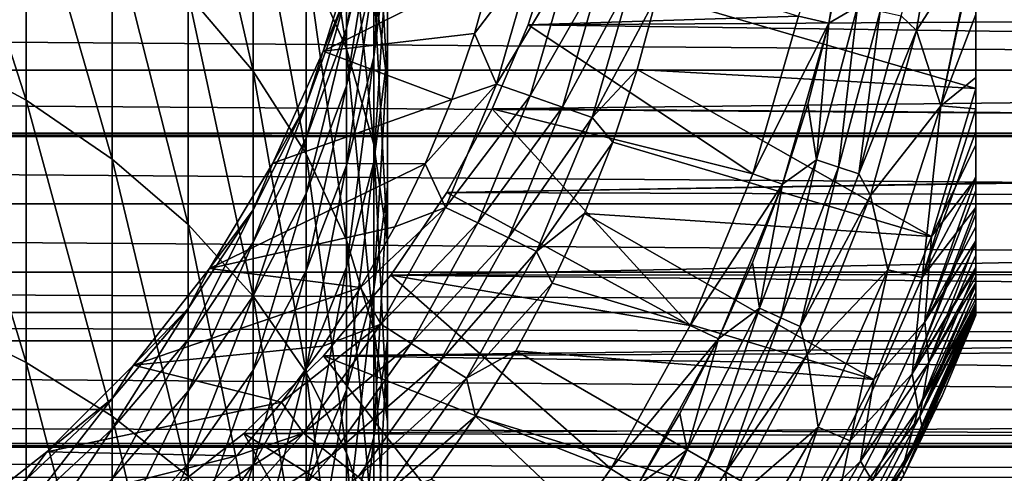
# Model space of a CAD drawing. Header units: metres. Extents: x -99 to 99, y -314 to 25.
# Tile 167 of 256: x 8 to 21, y -10 to -4. Entities that reach past the tile are written whole.
import ezdxf

# ---------------------------------------------------------------- set-up
doc = ezdxf.new("R2010")
doc.units = ezdxf.units.M
doc.layers.add('solid_K2442E1000C35', color=7, linetype='CONTINUOUS')

msp = doc.modelspace()

# ---------------------------------------------------------------- linework, layer by layer
at = {"layer": 'solid_K2442E1000C35'}
for points in [[(20.5, -7.98436, 93.669998), (20.5, 7.98436, 93.669998), (20.5, 7.98436, 109.257362)], [(20.5, -7.961803, 93.331749), (20.5, 7.961801, 93.331734), (20.5, 7.98436, 93.669998)], [(20.5, -7.98436, 93.669998), (20.5, -7.961803, 93.331749), (20.5, 7.98436, 93.669998)], [(20.5, -7.98436, 109.257362), (20.5, 7.98436, 109.257362), (20.5, 7.967879, 109.446709)], [(20.5, -7.98436, 109.257362), (20.5, -7.98436, 93.669998), (20.5, 7.98436, 109.257362)], [(20.5, -7.967875, 109.446724), (20.5, 7.967879, 109.446709), (20.5, 7.917037, 109.638763)], [(20.5, -7.967875, 109.446724), (20.5, -7.98436, 109.257362), (20.5, 7.967879, 109.446709)], [(20.5, -7.893361, 92.992393), (20.5, 7.893352, 92.992363), (20.5, 7.961801, 93.331734)], [(20.5, -7.961803, 93.331749), (20.5, -7.893361, 92.992393), (20.5, 7.961801, 93.331734)], [(20.5, -7.917034, 109.638771), (20.5, 7.917037, 109.638763), (20.5, 7.882589, 109.725441)], [(20.5, -7.917034, 109.638771), (20.5, -7.967875, 109.446724), (20.5, 7.917037, 109.638763)], [(20.5, -7.841866, 92.823959), (20.5, 7.841866, 92.823959), (20.5, 7.893352, 92.992363)], [(20.5, -7.893361, 92.992393), (20.5, -7.841866, 92.823959), (20.5, 7.893352, 92.992363)], [(20.5, -7.882591, 109.725441), (20.5, 7.882589, 109.725441), (20.5, 7.826768, 109.837929)], [(20.5, -7.882591, 109.725441), (20.5, -7.917034, 109.638771), (20.5, 7.882589, 109.725441)], [(20.5, -7.775933, 92.649582), (20.5, 7.775911, 92.649529), (20.5, 7.841866, 92.823959)], [(20.5, -7.841866, 92.823959), (20.5, -7.775933, 92.649582), (20.5, 7.841866, 92.823959)], [(20.5, -7.82676, 109.837944), (20.5, 7.826768, 109.837929), (20.5, 7.688503, 110.046455)], [(20.5, -7.82676, 109.837944), (20.5, -7.882591, 109.725441), (20.5, 7.826768, 109.837929)], [(20.5, -7.605087, 92.302841), (20.5, 7.605048, 92.302773), (20.5, 7.775911, 92.649529)], [(20.5, -7.775933, 92.649582), (20.5, -7.605087, 92.302841), (20.5, 7.775911, 92.649529)], [(20.5, -7.688507, 110.046448), (20.5, 7.688503, 110.046455), (20.5, 7.571851, 110.182915)], [(20.5, -7.688507, 110.046448), (20.5, -7.82676, 109.837944), (20.5, 7.688503, 110.046455)], [(20.5, -7.398458, 91.985031), (20.5, 7.398459, 91.985039), (20.5, 7.605048, 92.302773)], [(20.5, -7.605087, 92.302841), (20.5, -7.398458, 91.985031), (20.5, 7.605048, 92.302773)], [(20.5, -7.571848, 110.182915), (20.5, 7.571851, 110.182915), (20.5, 7.489628, 110.266121)], [(20.5, -7.571848, 110.182915), (20.5, -7.688507, 110.046448), (20.5, 7.571851, 110.182915)], [(20.5, -7.489651, 110.266098), (20.5, 7.489628, 110.266121), (20.5, 7.215657, 110.494965)], [(20.5, -7.489651, 110.266098), (20.5, -7.571848, 110.182915), (20.5, 7.489628, 110.266121)], [(20.5, -7.373537, 91.951408), (20.5, 7.373473, 91.951317), (20.5, 7.398459, 91.985039)], [(20.5, -7.398458, 91.985031), (20.5, -7.373537, 91.951408), (20.5, 7.398459, 91.985039)], [(20.5, -7.072638, 91.596237), (20.5, 7.072547, 91.596138), (20.5, 7.373473, 91.951317)], [(20.5, -7.373537, 91.951408), (20.5, -7.072638, 91.596237), (20.5, 7.373473, 91.951317)], [(20.5, -7.215737, 110.494904), (20.5, 7.215657, 110.494965), (20.5, 7.034261, 110.618904)], [(20.5, -7.215737, 110.494904), (20.5, -7.489651, 110.266098), (20.5, 7.215657, 110.494965)], [(20.5, -6.690527, 91.23848), (20.5, 6.690417, 91.238388), (20.5, 7.072547, 91.596138)], [(20.5, -7.072638, 91.596237), (20.5, -6.690527, 91.23848), (20.5, 7.072547, 91.596138)], [(20.5, -7.034262, 110.618904), (20.5, 7.034261, 110.618904), (20.5, 6.852828, 110.727539)], [(20.5, -7.034262, 110.618904), (20.5, -7.215737, 110.494904), (20.5, 7.034261, 110.618904)], [(20.5, -6.387717, 110.956917), (20.5, 6.852828, 110.727539), (20.5, 6.387523, 110.957008)], [(20.5, -6.852976, 110.727455), (20.5, -7.034262, 110.618904), (20.5, 6.852828, 110.727539)], [(20.5, -6.387717, 110.956917), (20.5, -6.852976, 110.727455), (20.5, 6.852828, 110.727539)], [(20.5, -6.608633, 91.171478), (20.5, 6.608631, 91.171478), (20.5, 6.690417, 91.238388)], [(20.5, -6.690527, 91.23848), (20.5, -6.608633, 91.171478), (20.5, 6.690417, 91.238388)], [(20.5, -6.214088, 90.882782), (20.5, 6.213984, 90.882713), (20.5, 6.608631, 91.171478)], [(20.5, -6.608633, 91.171478), (20.5, -6.214088, 90.882782), (20.5, 6.608631, 91.171478)], [(20.5, -6.387717, 110.956917), (20.5, 6.387523, 110.957008), (20.5, 6.232122, 111.021637)], [(20.5, -6.23213, 111.021629), (20.5, 6.232122, 111.021637), (20.5, 5.804331, 111.176468)], [(20.5, -6.23213, 111.021629), (20.5, -6.387717, 110.956917), (20.5, 6.232122, 111.021637)], [(20.5, -5.633395, 90.537376), (20.5, 5.633318, 90.537338), (20.5, 6.213984, 90.882713)], [(20.5, -6.214088, 90.882782), (20.5, -5.633395, 90.537376), (20.5, 6.213984, 90.882713)], [(20.5, -5.804499, 111.176414), (20.5, 5.804331, 111.176468), (20.5, 5.08529, 111.378677)], [(20.5, -5.804499, 111.176414), (20.5, -6.23213, 111.021629), (20.5, 5.804331, 111.176468)], [(20.5, -5.344607, 90.392471), (20.5, 5.344612, 90.392471), (20.5, 5.633318, 90.537338)], [(20.5, -5.633395, 90.537376), (20.5, -5.344607, 90.392471), (20.5, 5.633318, 90.537338)], [(20.5, -4.942788, 90.214165), (20.5, 4.942711, 90.214134), (20.5, 5.344612, 90.392471)], [(20.5, -5.344607, 90.392471), (20.5, -4.942788, 90.214165), (20.5, 5.344612, 90.392471)], [(20.5, 3.374753, 111.724075), (20.5, -5.08529, 111.378677), (20.5, 5.08529, 111.378677)], [(20.5, -5.804499, 111.176414), (20.5, 5.08529, 111.378677), (20.5, -5.08529, 111.378677)], [(20.5, -4.942788, 90.214165), (20.5, -4.139668, 89.924774), (20.5, 4.942711, 90.214134)], [(20.5, 3.374753, 111.724075), (20.5, -3.373859, 111.72422), (20.5, -5.08529, 111.378677)], [(11.25833, -4.865871, 172.772308), (11.25833, -2.280531, 169.262772), (10.427602, -1.232816, 169.968185)], [(10.427602, -3.881563, 173.563797), (11.25833, -4.865871, 172.772308), (10.427602, -1.232816, 169.968185)], [(12.453864, -4.57955, 167.714859), (12.453864, -2.422918, 164.199219), (11.93681, -1.181656, 164.890137)], [(11.93681, -3.401161, 168.508255), (12.453864, -4.57955, 167.714859), (11.93681, -1.181656, 164.890137)], [(8.356239, -5.236384, 178.43811), (8.356239, -2.170589, 174.939606), (7.143617, -1.467063, 175.505325)], [(7.143617, -4.583217, 179.061295), (8.356239, -5.236384, 178.43811), (7.143617, -1.467063, 175.505325)], [(12.978006, -4.659942, 158.671997), (12.978006, -3.267729, 155.195557), (12.978006, -1.84179, 155.697693)], [(12.978006, -3.281573, 159.292923), (12.978006, -4.659942, 158.671997), (12.978006, -1.84179, 155.697693)], [(12.978006, -5.020229, 162.75351), (12.978006, -3.281573, 159.292923), (12.802501, -1.912525, 159.909637)], [(12.802501, -3.708236, 163.483795), (12.978006, -5.020229, 162.75351), (12.802501, -1.912525, 159.909637)], [(18.621099, -4.250236, 88.699997), (18.231136, -4.161202, 88.699997), (18.979868, -2.138809, 88.699997)], [(18.621099, -4.250236, 88.699997), (18.979868, -2.138809, 88.699997), (18.830151, -3.19929, 88.5)], [(9.455857, -5.98699, 177.72197), (9.455857, -2.979067, 174.289505), (8.356239, -2.170589, 174.939606)], [(8.356239, -5.236384, 178.43811), (9.455857, -5.98699, 177.72197), (8.356239, -2.170589, 174.939606)], [(12.802501, -4.684026, 154.696823), (12.802501, -3.627887, 151.236664), (12.978006, -2.174488, 151.613846)], [(12.978006, -3.267729, 155.195557), (12.802501, -4.684026, 154.696823), (12.978006, -2.174488, 151.613846)], [(19.544996, -4.154417, 88.789017), (20.095201, -2.185485, 88.999084), (19.74111, -4.345347, 88.999084)], [(19.74111, -4.345347, 88.999084), (20.095201, -2.185485, 88.999084), (20.5, -3.15284, 89.664902)], [(11.93681, -5.918681, 171.925735), (11.93681, -3.401161, 168.508255), (11.25833, -2.280531, 169.262772)], [(11.25833, -4.865871, 172.772308), (11.93681, -5.918681, 171.925735), (11.25833, -2.280531, 169.262772)], [(12.453864, -4.318137, 147.451797), (12.453864, -3.875983, 143.986649), (12.802501, -2.410225, 144.110916)], [(12.802501, -2.868139, 147.69957), (12.453864, -4.318137, 147.451797), (12.802501, -2.410225, 144.110916)], [(12.802501, -5.799764, 166.893295), (12.802501, -3.708236, 163.483795), (12.453864, -2.422918, 164.199219)], [(12.453864, -4.57955, 167.714859), (12.802501, -5.799764, 166.893295), (12.453864, -2.422918, 164.199219)], [(12.453864, -5.051737, 150.867157), (12.453864, -4.318137, 147.451797), (12.802501, -2.868139, 147.69957)], [(12.802501, -3.627887, 151.236664), (12.453864, -5.051737, 150.867157), (12.802501, -2.868139, 147.69957)], [(10.427602, -6.824883, 176.922531), (10.427602, -3.881563, 173.563797), (9.455857, -2.979067, 174.289505)], [(9.455857, -5.98699, 177.72197), (10.427602, -6.824883, 176.922531), (9.455857, -2.979067, 174.289505)], [(12.622243, -3.111097, 116.5), (12.155199, -4.609889, 116.5), (14.330436, -3.523944, 116.5)], [(12.155211, -4.609864, 140.5), (12.155199, -4.609889, 116.5), (12.622243, -3.111097, 116.5)], [(12.155211, -4.609864, 140.5), (12.622243, -3.111097, 116.5), (12.622244, -3.111104, 140.5)], [(12.155211, -4.609864, 140.5), (12.622244, -3.111104, 140.5), (12.453864, -3.875983, 143.986649)], [(12.802501, -6.028991, 158.055283), (12.802501, -4.684026, 154.696823), (12.978006, -3.267729, 155.195557)], [(12.978006, -4.659942, 158.671997), (12.802501, -6.028991, 158.055283), (12.978006, -3.267729, 155.195557)], [(15.11804, -3.200066, 55.654678), (14.774427, -4.27033, 55.379299), (56.652927, -4.018207, 55.451782)], [(18.231129, -4.161244, 67.77269), (14.774427, -4.27033, 55.379299), (15.11804, -3.200066, 55.654678)], [(18.621094, -4.250277, 88.5), (18.830151, -3.19929, 88.5), (18.987648, -4.035949, 88.533524)], [(18.621099, -4.250236, 88.699997), (18.830151, -3.19929, 88.5), (18.621094, -4.250277, 88.5)], [(19.74111, -4.345347, 88.999084), (20.5, -3.15284, 89.664902), (20.052389, -5.305579, 89.666901)], [(20.052389, -5.305579, 89.666901), (20.5, -3.15284, 89.664902), (20.5, -3.225944, 89.681053)], [(20.052389, -5.305579, 89.666901), (20.5, -3.225944, 89.681053), (20.5, -4.139668, 89.924774)], [(12.978006, -6.341153, 162.018265), (12.978006, -4.659942, 158.671997), (12.978006, -3.281573, 159.292923)], [(12.978006, -5.020229, 162.75351), (12.978006, -6.341153, 162.018265), (12.978006, -3.281573, 159.292923)], [(14.843537, -3.38794, 116.463287), (14.330436, -3.523944, 116.5), (14.091261, -4.38359, 116.5)], [(14.843537, -3.38794, 116.463287), (14.091261, -4.38359, 116.5), (14.370875, -5.028587, 116.463287)], [(14.843537, -3.38794, 116.463287), (14.370875, -5.028587, 116.463287), (15.290296, -3.48991, 116.353462)], [(20.5, -5.08529, 111.378677), (20.5, -3.373859, 111.72422), (16.423719, -3.892461, 115.621323)], [(12.453864, -7.025756, 171.035522), (12.453864, -4.57955, 167.714859), (11.93681, -3.401161, 168.508255)], [(11.93681, -5.918681, 171.925735), (12.453864, -7.025756, 171.035522), (11.93681, -3.401161, 168.508255)], [(12.155199, -4.609889, 116.5), (14.091261, -4.38359, 116.5), (14.330436, -3.523944, 116.5)], [(14.370875, -5.028587, 116.463287), (14.803408, -5.179936, 116.353462), (15.290296, -3.48991, 116.353462)], [(15.290296, -3.48991, 116.353462), (14.803408, -5.179936, 116.353462), (15.714776, -3.586795, 116.173233)], [(12.453864, -6.071529, 154.208237), (12.453864, -5.051737, 150.867157), (12.802501, -3.627887, 151.236664)], [(12.802501, -4.684026, 154.696823), (12.453864, -6.071529, 154.208237), (12.802501, -3.627887, 151.236664)], [(14.803408, -5.179936, 116.353462), (15.214372, -5.323739, 116.173233), (15.714776, -3.586795, 116.173233)], [(15.714776, -3.586795, 116.173233), (15.214372, -5.323739, 116.173233), (16.106506, -3.676205, 115.927048)], [(12.978006, -7.045301, 166.054672), (12.978006, -5.020229, 162.75351), (12.802501, -3.708236, 163.483795)], [(12.802501, -5.799764, 166.893295), (12.978006, -7.045301, 166.054672), (12.802501, -3.708236, 163.483795)], [(15.214372, -5.323739, 116.173233), (15.593628, -5.456446, 115.927048), (16.106506, -3.676205, 115.927048)], [(16.106506, -3.676205, 115.927048), (15.593628, -5.456446, 115.927048), (16.423719, -3.892461, 115.621323)], [(11.25833, -7.738734, 176.050644), (11.25833, -4.865871, 172.772308), (10.427602, -3.881563, 173.563797)], [(10.427602, -6.824883, 176.922531), (11.25833, -7.738734, 176.050644), (10.427602, -3.881563, 173.563797)], [(12.155211, -4.609864, 140.5), (12.453864, -3.875983, 143.986649), (11.93681, -5.291499, 143.866623)], [(11.93681, -5.718434, 147.212509), (11.93681, -5.291499, 143.866623), (12.453864, -3.875983, 143.986649)], [(12.453864, -4.318137, 147.451797), (11.93681, -5.718434, 147.212509), (12.453864, -3.875983, 143.986649)], [(15.593628, -5.456446, 115.927048), (16.169605, -4.840835, 115.621323), (16.423719, -3.892461, 115.621323)], [(20.5, -5.08529, 111.378677), (16.423719, -3.892461, 115.621323), (16.169605, -4.840835, 115.621323)], [(-57.007587, -4.85207, 26.806431), (-56.652912, -4.01817, 26.548208), (57.007587, -4.852072, 26.806431)], [(-56.652912, -4.01817, 26.548208), (56.652912, -4.018174, 26.548208), (57.007587, -4.852072, 26.806431)], [(14.774427, -4.27033, 55.379299), (57.007607, -4.85211, 55.193554), (56.652927, -4.018207, 55.451782)], [(18.46176, -5.99859, 88.533524), (18.987648, -4.035949, 88.533524), (18.745501, -6.090782, 88.631287)], [(18.621094, -4.250277, 88.5), (18.987648, -4.035949, 88.533524), (18.46176, -5.99859, 88.533524)], [(18.987648, -4.035949, 88.533524), (19.27947, -4.097978, 88.631287), (18.745501, -6.090782, 88.631287)], [(18.745501, -6.090782, 88.631287), (19.27947, -4.097978, 88.631287), (19.003672, -6.174667, 88.789017)], [(19.27947, -4.097978, 88.631287), (19.544996, -4.154417, 88.789017), (19.003672, -6.174667, 88.789017)], [(19.003672, -6.174667, 88.789017), (19.544996, -4.154417, 88.789017), (19.74111, -4.345347, 88.999084)], [(20.052389, -5.305579, 89.666901), (20.5, -4.139668, 89.924774), (20.5, -4.942788, 90.214165)], [(14.774427, -4.27033, 55.379299), (14.317225, -5.343472, 55.015965), (57.007607, -4.85211, 55.193554)], [(17.65064, -6.176153, 67.77269), (14.317225, -5.343472, 55.015965), (14.774427, -4.27033, 55.379299)], [(17.65064, -6.176153, 67.77269), (14.774427, -4.27033, 55.379299), (18.231129, -4.161244, 67.77269)], [(18.231129, -4.161244, 67.77269), (18.231136, -4.161202, 88.699997), (17.650599, -6.176265, 88.699997)], [(18.621099, -4.250236, 88.699997), (17.650599, -6.176265, 88.699997), (18.231136, -4.161202, 88.699997)], [(17.65064, -6.176153, 67.77269), (18.231129, -4.161244, 67.77269), (17.650599, -6.176265, 88.699997)], [(18.02821, -6.308225, 88.699997), (17.650599, -6.176265, 88.699997), (18.621099, -4.250236, 88.699997)], [(18.02821, -6.308225, 88.699997), (18.621099, -4.250236, 88.699997), (18.35355, -5.287457, 88.5)], [(18.621099, -4.250236, 88.699997), (18.621094, -4.250277, 88.5), (18.35355, -5.287457, 88.5)], [(18.35355, -5.287457, 88.5), (18.621094, -4.250277, 88.5), (18.46176, -5.99859, 88.533524)], [(11.93681, -6.426784, 150.5103), (11.93681, -5.718434, 147.212509), (12.453864, -4.318137, 147.451797)], [(12.453864, -5.051737, 150.867157), (11.93681, -6.426784, 150.5103), (12.453864, -4.318137, 147.451797)], [(12.155199, -4.609889, 116.5), (13.800781, -5.226664, 116.5), (14.091261, -4.38359, 116.5)], [(14.370875, -5.028587, 116.463287), (14.091261, -4.38359, 116.5), (13.800781, -5.226664, 116.5)], [(19.003672, -6.174667, 88.789017), (19.74111, -4.345347, 88.999084), (19.155571, -6.454264, 88.999084)], [(19.155571, -6.454264, 88.999084), (19.74111, -4.345347, 88.999084), (20.052389, -5.305579, 89.666901)], [(8.356239, -8.587048, 181.66481), (8.356239, -5.236384, 178.43811), (7.143617, -4.583217, 179.061295)], [(7.143617, -7.988919, 182.341003), (8.356239, -8.587048, 181.66481), (7.143617, -4.583217, 179.061295)], [(12.155199, -4.609889, 116.5), (11.510919, -6.04142, 116.5), (13.800781, -5.226664, 116.5)], [(11.510928, -6.041401, 140.5), (11.510919, -6.04142, 116.5), (12.155199, -4.609889, 116.5)], [(11.510928, -6.041401, 140.5), (12.155199, -4.609889, 116.5), (12.155211, -4.609864, 140.5)], [(11.510928, -6.041401, 140.5), (12.155211, -4.609864, 140.5), (11.93681, -5.291499, 143.866623)], [(12.802501, -8.172124, 170.113708), (12.802501, -5.799764, 166.893295), (12.453864, -4.57955, 167.714859)], [(12.453864, -7.025756, 171.035522), (12.802501, -8.172124, 170.113708), (12.453864, -4.57955, 167.714859)], [(12.453864, -7.370205, 157.451111), (12.453864, -6.071529, 154.208237), (12.802501, -4.684026, 154.696823)], [(12.802501, -6.028991, 158.055283), (12.453864, -7.370205, 157.451111), (12.802501, -4.684026, 154.696823)], [(12.802501, -7.653145, 161.287979), (12.802501, -6.028991, 158.055283), (12.978006, -4.659942, 158.671997)], [(12.978006, -6.341153, 162.018265), (12.802501, -7.653145, 161.287979), (12.978006, -4.659942, 158.671997)], [(-57.419956, -5.65507, 27.106831), (-57.007587, -4.85207, 26.806431), (57.419956, -5.655068, 27.106829)], [(-57.007587, -4.85207, 26.806431), (57.007587, -4.852072, 26.806431), (57.419956, -5.655068, 27.106829)], [(11.93681, -8.716182, 175.118073), (11.93681, -5.918681, 171.925735), (11.25833, -4.865871, 172.772308)], [(11.25833, -7.738734, 176.050644), (11.93681, -8.716182, 175.118073), (11.25833, -4.865871, 172.772308)], [(14.317225, -5.343472, 55.015965), (57.419975, -5.655106, 54.893154), (57.007607, -4.85211, 55.193554)], [(15.593628, -5.456446, 115.927048), (15.860778, -5.772829, 115.621323), (16.169605, -4.840835, 115.621323)], [(19.935804, -6.976665, 111.378677), (16.169605, -4.840835, 115.621323), (15.860778, -5.772829, 115.621323)], [(19.935804, -6.976665, 111.378677), (20.5, -5.08529, 111.378677), (16.169605, -4.840835, 115.621323)], [(12.978006, -8.299316, 165.210358), (12.978006, -6.341153, 162.018265), (12.978006, -5.020229, 162.75351)], [(12.978006, -7.045301, 166.054672), (12.978006, -8.299316, 165.210358), (12.978006, -5.020229, 162.75351)], [(14.370875, -5.028587, 116.463287), (13.800781, -5.226664, 116.5), (13.460034, -6.05038, 116.5)], [(14.370875, -5.028587, 116.463287), (13.460034, -6.05038, 116.5), (13.717491, -6.605996, 116.463287)], [(14.370875, -5.028587, 116.463287), (13.717491, -6.605996, 116.463287), (14.803408, -5.179936, 116.353462)], [(20.052389, -5.305579, 89.666901), (20.5, -4.942788, 90.214165), (20.5, -5.344607, 90.392471)], [(11.93681, -7.411473, 153.736389), (11.93681, -6.426784, 150.5103), (12.453864, -5.051737, 150.867157)], [(12.453864, -6.071529, 154.208237), (11.93681, -7.411473, 153.736389), (12.453864, -5.051737, 150.867157)], [(20.5, -5.804499, 111.176414), (20.5, -5.08529, 111.378677), (19.935804, -6.976665, 111.378677)], [(9.455857, -9.274404, 180.887756), (9.455857, -5.98699, 177.72197), (8.356239, -5.236384, 178.43811)], [(8.356239, -8.587048, 181.66481), (9.455857, -9.274404, 180.887756), (8.356239, -5.236384, 178.43811)], [(11.510919, -6.04142, 116.5), (13.460034, -6.05038, 116.5), (13.800781, -5.226664, 116.5)], [(13.717491, -6.605996, 116.463287), (14.130358, -6.804821, 116.353462), (14.803408, -5.179936, 116.353462)], [(14.803408, -5.179936, 116.353462), (14.130358, -6.804821, 116.353462), (15.214372, -5.323739, 116.173233)], [(18.028131, -6.308444, 88.5), (18.35355, -5.287457, 88.5), (18.46176, -5.99859, 88.533524)], [(18.02821, -6.308225, 88.699997), (18.35355, -5.287457, 88.5), (18.028131, -6.308444, 88.5)], [(11.510928, -6.041401, 140.5), (11.93681, -5.291499, 143.866623), (11.25833, -6.637632, 143.752502)], [(11.25833, -7.050094, 146.984955), (11.25833, -6.637632, 143.752502), (11.93681, -5.291499, 143.866623)], [(11.93681, -5.718434, 147.212509), (11.25833, -7.050094, 146.984955), (11.93681, -5.291499, 143.866623)], [(14.317225, -5.343472, 55.015965), (13.735625, -6.414309, 54.559376), (57.419975, -5.655106, 54.893154)], [(16.848127, -8.113607, 67.77269), (13.735625, -6.414309, 54.559376), (14.317225, -5.343472, 55.015965)], [(14.130358, -6.804821, 116.353462), (14.522637, -6.993733, 116.173233), (15.214372, -5.323739, 116.173233)], [(16.848127, -8.113607, 67.77269), (14.317225, -5.343472, 55.015965), (17.65064, -6.176153, 67.77269)], [(15.214372, -5.323739, 116.173233), (14.522637, -6.993733, 116.173233), (15.593628, -5.456446, 115.927048)], [(19.155571, -6.454264, 88.999084), (20.052389, -5.305579, 89.666901), (19.376768, -7.401913, 89.666901)], [(19.81328, -7.503429, 90.394745), (19.376768, -7.401913, 89.666901), (20.052389, -5.305579, 89.666901)], [(19.81328, -7.503429, 90.394745), (20.052389, -5.305579, 89.666901), (20.5, -5.344607, 90.392471)], [(19.81328, -7.503429, 90.394745), (20.5, -5.344607, 90.392471), (20.5, -5.633395, 90.537376)], [(14.522637, -6.993733, 116.173233), (14.88465, -7.16807, 115.927048), (15.593628, -5.456446, 115.927048)], [(15.593628, -5.456446, 115.927048), (14.88465, -7.16807, 115.927048), (15.860778, -5.772829, 115.621323)], [(-57.444977, -5.699667, 27.125065), (-57.419956, -5.65507, 27.106831), (57.444977, -5.699667, 27.125065)], [(-57.419956, -5.65507, 27.106831), (57.419956, -5.655068, 27.106829), (57.444977, -5.699667, 27.125065)], [(13.735625, -6.414309, 54.559376), (57.445004, -5.69971, 54.874916), (57.419975, -5.655106, 54.893154)], [(19.81328, -7.503429, 90.394745), (20.5, -5.633395, 90.537376), (20.5, -6.214088, 90.882782)], [(-57.974838, -6.560691, 27.510843), (-57.444977, -5.699667, 27.125065), (57.974838, -6.560693, 27.510845)], [(-57.444977, -5.699667, 27.125065), (57.444977, -5.699667, 27.125065), (57.974838, -6.560693, 27.510845)], [(11.25833, -7.734431, 150.170959), (11.25833, -7.050094, 146.984955), (11.93681, -5.718434, 147.212509)], [(11.93681, -6.426784, 150.5103), (11.25833, -7.734431, 150.170959), (11.93681, -5.718434, 147.212509)], [(13.735625, -6.414309, 54.559376), (57.974869, -6.560734, 54.489136), (57.445004, -5.69971, 54.874916)], [(14.88465, -7.16807, 115.927048), (15.498282, -6.685288, 115.621323), (15.860778, -5.772829, 115.621323)], [(19.935804, -6.976665, 111.378677), (15.860778, -5.772829, 115.621323), (15.498282, -6.685288, 115.621323)], [(12.978006, -9.342281, 169.172775), (12.978006, -7.045301, 166.054672), (12.802501, -5.799764, 166.893295)], [(12.802501, -8.172124, 170.113708), (12.978006, -9.342281, 169.172775), (12.802501, -5.799764, 166.893295)], [(20.5, -5.804499, 111.176414), (19.935804, -6.976665, 111.378677), (20.5, -6.23213, 111.021629)], [(10.427602, -10.041693, 180.02034), (10.427602, -6.824883, 176.922531), (9.455857, -5.98699, 177.72197)], [(9.455857, -9.274404, 180.887756), (10.427602, -10.041693, 180.02034), (9.455857, -5.98699, 177.72197)], [(10.698791, -7.384842, 140.5), (11.510919, -6.04142, 116.5), (11.510928, -6.041401, 140.5)], [(10.698791, -7.384842, 140.5), (11.510928, -6.041401, 140.5), (11.25833, -6.637632, 143.752502)], [(10.698791, -7.384842, 140.5), (10.698808, -7.384816, 116.5), (11.510919, -6.04142, 116.5)], [(11.510919, -6.04142, 116.5), (10.698808, -7.384816, 116.5), (13.460034, -6.05038, 116.5)], [(12.453864, -9.744011, 174.137421), (12.453864, -7.025756, 171.035522), (11.93681, -5.918681, 171.925735)], [(11.93681, -8.716182, 175.118073), (12.453864, -9.744011, 174.137421), (11.93681, -5.918681, 171.925735)], [(12.453864, -8.938463, 160.57254), (12.453864, -7.370205, 157.451111), (12.802501, -6.028991, 158.055283)], [(12.802501, -7.653145, 161.287979), (12.453864, -8.938463, 160.57254), (12.802501, -6.028991, 158.055283)], [(17.733601, -7.895508, 88.533524), (18.46176, -5.99859, 88.533524), (18.006151, -8.016854, 88.631287)], [(18.028131, -6.308444, 88.5), (18.46176, -5.99859, 88.533524), (17.733601, -7.895508, 88.533524)], [(18.46176, -5.99859, 88.533524), (18.745501, -6.090782, 88.631287), (18.006151, -8.016854, 88.631287)], [(10.698808, -7.384816, 116.5), (13.070083, -6.852188, 116.5), (13.460034, -6.05038, 116.5)], [(11.93681, -8.665448, 156.867645), (11.93681, -7.411473, 153.736389), (12.453864, -6.071529, 154.208237)], [(12.453864, -7.370205, 157.451111), (11.93681, -8.665448, 156.867645), (12.453864, -6.071529, 154.208237)], [(13.717491, -6.605996, 116.463287), (13.460034, -6.05038, 116.5), (13.070083, -6.852188, 116.5)], [(18.006151, -8.016854, 88.631287), (18.745501, -6.090782, 88.631287), (18.254139, -8.127266, 88.789017)], [(18.745501, -6.090782, 88.631287), (19.003672, -6.174667, 88.789017), (18.254139, -8.127266, 88.789017)], [(17.65064, -6.176153, 67.77269), (17.650599, -6.176265, 88.699997), (16.848103, -8.113645, 88.699997)], [(16.848127, -8.113607, 67.77269), (17.65064, -6.176153, 67.77269), (16.848103, -8.113645, 88.699997)], [(18.02821, -6.308225, 88.699997), (16.848103, -8.113645, 88.699997), (17.650599, -6.176265, 88.699997)], [(18.254139, -8.127266, 88.789017), (19.003672, -6.174667, 88.789017), (19.155571, -6.454264, 88.999084)], [(19.81328, -7.503429, 90.394745), (20.5, -6.214088, 90.882782), (20.5, -6.608633, 91.171478)], [(19.848539, -8.069596, 111.021858), (20.5, -6.23213, 111.021629), (19.935804, -6.976665, 111.378677)], [(19.848539, -8.069596, 111.021858), (20.5, -6.387717, 110.956917), (20.5, -6.23213, 111.021629)], [(12.802501, -9.544853, 164.37175), (12.802501, -7.653145, 161.287979), (12.978006, -6.341153, 162.018265)], [(12.978006, -8.299316, 165.210358), (12.802501, -9.544853, 164.37175), (12.978006, -6.341153, 162.018265)], [(13.735625, -6.414309, 54.559376), (13.019029, -7.472728, 54.006088), (57.974869, -6.560734, 54.489136)], [(16.848127, -8.113607, 67.77269), (13.019029, -7.472728, 54.006088), (13.735625, -6.414309, 54.559376)], [(17.208527, -8.28714, 88.699997), (16.848103, -8.113645, 88.699997), (18.02821, -6.308225, 88.699997)], [(17.208527, -8.28714, 88.699997), (18.02821, -6.308225, 88.699997), (17.646137, -7.309159, 88.5)], [(18.02821, -6.308225, 88.699997), (18.028131, -6.308444, 88.5), (17.646137, -7.309159, 88.5)], [(17.646137, -7.309159, 88.5), (18.028131, -6.308444, 88.5), (17.733601, -7.895508, 88.533524)], [(19.848539, -8.069596, 111.021858), (20.5, -6.852976, 110.727455), (20.5, -6.387717, 110.956917)], [(11.25833, -8.685739, 153.287674), (11.25833, -7.734431, 150.170959), (11.93681, -6.426784, 150.5103)], [(11.93681, -7.411473, 153.736389), (11.25833, -8.685739, 153.287674), (11.93681, -6.426784, 150.5103)], [(18.254139, -8.127266, 88.789017), (19.155571, -6.454264, 88.999084), (18.345451, -8.48751, 88.999084)], [(18.345451, -8.48751, 88.999084), (19.155571, -6.454264, 88.999084), (19.376768, -7.401913, 89.666901)], [(-58.606552, -7.432253, 27.970739), (-57.974838, -6.560691, 27.510843), (58.606556, -7.432255, 27.970741)], [(-57.974838, -6.560691, 27.510843), (57.974838, -6.560693, 27.510845), (58.606556, -7.432255, 27.970741)], [(10.698791, -7.384842, 140.5), (11.25833, -6.637632, 143.752502), (10.427602, -7.896179, 143.645798)], [(10.427602, -8.295109, 146.772202), (10.427602, -7.896179, 143.645798), (11.25833, -6.637632, 143.752502)], [(11.25833, -7.050094, 146.984955), (10.427602, -8.295109, 146.772202), (11.25833, -6.637632, 143.752502)], [(13.717491, -6.605996, 116.463287), (13.070083, -6.852188, 116.5), (12.632285, -7.62921, 116.5)], [(13.717491, -6.605996, 116.463287), (12.632285, -7.62921, 116.5), (12.891602, -8.10033, 116.463287)], [(13.717491, -6.605996, 116.463287), (12.891602, -8.10033, 116.463287), (14.130358, -6.804821, 116.353462)], [(13.019029, -7.472728, 54.006088), (58.606583, -7.432292, 54.029236), (57.974869, -6.560734, 54.489136)], [(19.687859, -8.735451, 91.171173), (20.5, -6.608633, 91.171478), (20.5, -6.690527, 91.23848)], [(19.81328, -7.503429, 90.394745), (20.5, -6.608633, 91.171478), (19.687859, -8.735451, 91.171173)], [(14.88465, -7.16807, 115.927048), (15.083346, -7.575123, 115.621323), (15.498282, -6.685288, 115.621323)], [(19.197521, -8.807118, 111.378677), (15.498282, -6.685288, 115.621323), (15.083346, -7.575123, 115.621323)], [(19.197521, -8.807118, 111.378677), (19.935804, -6.976665, 111.378677), (15.498282, -6.685288, 115.621323)], [(19.687859, -8.735451, 91.171173), (20.5, -6.690527, 91.23848), (20.5, -7.072638, 91.596237)], [(11.25833, -10.878537, 179.074295), (11.25833, -7.738734, 176.050644), (10.427602, -6.824883, 176.922531)], [(10.427602, -10.041693, 180.02034), (11.25833, -10.878537, 179.074295), (10.427602, -6.824883, 176.922531)], [(10.698808, -7.384816, 116.5), (12.632285, -7.62921, 116.5), (13.070083, -6.852188, 116.5)], [(12.891602, -8.10033, 116.463287), (13.279611, -8.344132, 116.353462), (14.130358, -6.804821, 116.353462)], [(14.130358, -6.804821, 116.353462), (13.279611, -8.344132, 116.353462), (14.522637, -6.993733, 116.173233)], [(19.848539, -8.069596, 111.021858), (20.5, -7.034262, 110.618904), (20.5, -6.852976, 110.727455)], [(10.427602, -8.956995, 149.853683), (10.427602, -8.295109, 146.772202), (11.25833, -7.050094, 146.984955)], [(11.25833, -7.734431, 150.170959), (10.427602, -8.956995, 149.853683), (11.25833, -7.050094, 146.984955)], [(12.802501, -10.808319, 173.121979), (12.802501, -8.172124, 170.113708), (12.453864, -7.025756, 171.035522)], [(12.453864, -9.744011, 174.137421), (12.802501, -10.808319, 173.121979), (12.453864, -7.025756, 171.035522)], [(12.978006, -10.520406, 168.225433), (12.978006, -8.299316, 165.210358), (12.978006, -7.045301, 166.054672)], [(12.978006, -9.342281, 169.172775), (12.978006, -10.520406, 168.225433), (12.978006, -7.045301, 166.054672)], [(13.279611, -8.344132, 116.353462), (13.648272, -8.575778, 116.173233), (14.522637, -6.993733, 116.173233)], [(14.522637, -6.993733, 116.173233), (13.648272, -8.575778, 116.173233), (14.88465, -7.16807, 115.927048)], [(19.848539, -8.069596, 111.021858), (19.935804, -6.976665, 111.378677), (19.197521, -8.807118, 111.378677)], [(19.898422, -8.588017, 110.620171), (20.5, -7.034262, 110.618904), (19.848539, -8.069596, 111.021858)], [(19.898422, -8.588017, 110.620171), (20.5, -7.215737, 110.494904), (20.5, -7.034262, 110.618904)], [(13.648272, -8.575778, 116.173233), (13.988489, -8.789551, 115.927048), (14.88465, -7.16807, 115.927048)], [(14.88465, -7.16807, 115.927048), (13.988489, -8.789551, 115.927048), (15.083346, -7.575123, 115.621323)], [(19.687859, -8.735451, 91.171173), (20.5, -7.072638, 91.596237), (20.5, -7.373537, 91.951408)], [(19.898422, -8.588017, 110.620171), (20.5, -7.489651, 110.266098), (20.5, -7.215737, 110.494904)], [(9.730639, -8.620595, 140.5), (9.730651, -8.620579, 116.5), (10.698808, -7.384816, 116.5)], [(9.730639, -8.620595, 140.5), (10.698808, -7.384816, 116.5), (10.698791, -7.384842, 140.5)], [(9.730639, -8.620595, 140.5), (10.698791, -7.384842, 140.5), (10.427602, -7.896179, 143.645798)], [(10.698808, -7.384816, 116.5), (9.730651, -8.620579, 116.5), (12.632285, -7.62921, 116.5)], [(11.25833, -9.897203, 156.312775), (11.25833, -8.685739, 153.287674), (11.93681, -7.411473, 153.736389)], [(11.93681, -8.665448, 156.867645), (11.25833, -9.897203, 156.312775), (11.93681, -7.411473, 153.736389)], [(11.93681, -10.179726, 159.881638), (11.93681, -8.665448, 156.867645), (12.453864, -7.370205, 157.451111)], [(12.453864, -8.938463, 160.57254), (11.93681, -10.179726, 159.881638), (12.453864, -7.370205, 157.451111)], [(17.208471, -8.287249, 88.5), (17.646137, -7.309159, 88.5), (17.733601, -7.895508, 88.533524)], [(17.208527, -8.28714, 88.699997), (17.646137, -7.309159, 88.5), (17.208471, -8.287249, 88.5)], [(18.345451, -8.48751, 88.999084), (19.376768, -7.401913, 89.666901), (18.482674, -9.41479, 89.666901)], [(18.892252, -9.589077, 90.394745), (18.482674, -9.41479, 89.666901), (19.376768, -7.401913, 89.666901)], [(18.892252, -9.589077, 90.394745), (19.376768, -7.401913, 89.666901), (19.81328, -7.503429, 90.394745)], [(19.687859, -8.735451, 91.171173), (20.5, -7.373537, 91.951408), (20.5, -7.398458, 91.985031)], [(19.687859, -8.735451, 91.171173), (20.5, -7.398458, 91.985031), (19.76457, -9.183912, 91.98468)], [(19.76457, -9.183912, 91.98468), (20.5, -7.398458, 91.985031), (20.5, -7.605087, 92.302841)], [(-59.030598, -7.949463, 28.279699), (-58.606552, -7.432253, 27.970739), (59.030598, -7.949462, 28.279699)], [(-58.606552, -7.432253, 27.970739), (58.606556, -7.432255, 27.970741), (59.030598, -7.949462, 28.279699)], [(13.019029, -7.472728, 54.006088), (12.158173, -8.504201, 53.356316), (59.03064, -7.949512, 53.720268)], [(15.833675, -9.949106, 67.77269), (12.158173, -8.504201, 53.356316), (13.019029, -7.472728, 54.006088)], [(13.019029, -7.472728, 54.006088), (59.03064, -7.949512, 53.720268), (58.606583, -7.432292, 54.029236)], [(15.833675, -9.949106, 67.77269), (13.019029, -7.472728, 54.006088), (16.848127, -8.113607, 67.77269)], [(18.892252, -9.589077, 90.394745), (19.81328, -7.503429, 90.394745), (19.687859, -8.735451, 91.171173)], [(19.898422, -8.588017, 110.620171), (20.5, -7.571848, 110.182915), (20.5, -7.489651, 110.266098)], [(9.730651, -8.620579, 116.5), (12.148325, -8.378407, 116.5), (12.632285, -7.62921, 116.5)], [(12.891602, -8.10033, 116.463287), (12.632285, -7.62921, 116.5), (12.148325, -8.378407, 116.5)], [(12.453864, -10.765067, 163.550186), (12.453864, -8.938463, 160.57254), (12.802501, -7.653145, 161.287979)], [(12.802501, -9.544853, 164.37175), (12.453864, -10.765067, 163.550186), (12.802501, -7.653145, 161.287979)], [(13.988489, -8.789551, 115.927048), (14.617373, -8.439325, 115.621323), (15.083346, -7.575123, 115.621323)], [(19.197521, -8.807118, 111.378677), (15.083346, -7.575123, 115.621323), (14.617373, -8.439325, 115.621323)], [(19.76457, -9.183912, 91.98468), (20.5, -7.605087, 92.302841), (20.5, -7.775933, 92.649582)], [(19.785215, -9.279001, 110.18486), (20.5, -7.688507, 110.046448), (20.5, -7.571848, 110.182915)], [(19.785215, -9.279001, 110.18486), (20.5, -7.571848, 110.182915), (19.898422, -8.588017, 110.620171)], [(10.427602, -9.877093, 152.868149), (10.427602, -8.956995, 149.853683), (11.25833, -7.734431, 150.170959)], [(11.25833, -8.685739, 153.287674), (10.427602, -9.877093, 152.868149), (11.25833, -7.734431, 150.170959)], [(11.93681, -11.773622, 178.062393), (11.93681, -8.716182, 175.118073), (11.25833, -7.738734, 176.050644)], [(11.25833, -10.878537, 179.074295), (11.93681, -11.773622, 178.062393), (11.25833, -7.738734, 176.050644)], [(19.76457, -9.183912, 91.98468), (20.5, -7.775933, 92.649582), (20.5, -7.841866, 92.823959)], [(19.785215, -9.279001, 110.18486), (20.5, -7.82676, 109.837944), (20.5, -7.688507, 110.046448)], [(9.730639, -8.620595, 140.5), (10.427602, -7.896179, 143.645798), (9.455857, -9.050118, 143.547958)], [(9.455857, -9.436642, 146.577133), (9.455857, -9.050118, 143.547958), (10.427602, -7.896179, 143.645798)], [(10.427602, -8.295109, 146.772202), (9.455857, -9.436642, 146.577133), (10.427602, -7.896179, 143.645798)], [(16.81115, -9.705922, 88.533524), (17.733601, -7.895508, 88.533524), (17.069521, -9.855093, 88.631287)], [(17.208471, -8.287249, 88.5), (17.733601, -7.895508, 88.533524), (16.81115, -9.705922, 88.533524)], [(17.733601, -7.895508, 88.533524), (18.006151, -8.016854, 88.631287), (17.069521, -9.855093, 88.631287)], [(19.561098, -9.955104, 92.823189), (20.5, -7.841866, 92.823959), (20.5, -7.893361, 92.992393)], [(19.76457, -9.183912, 91.98468), (20.5, -7.841866, 92.823959), (19.561098, -9.955104, 92.823189)], [(19.561098, -9.955104, 92.823189), (20.5, -7.893361, 92.992393), (20.5, -7.961803, 93.331749)], [(19.785215, -9.279001, 110.18486), (20.5, -7.882591, 109.725441), (20.5, -7.82676, 109.837944)], [(19.821917, -9.458744, 109.726662), (20.5, -7.882591, 109.725441), (19.785215, -9.279001, 110.18486)], [(19.821917, -9.458744, 109.726662), (20.5, -7.917034, 109.638771), (20.5, -7.882591, 109.725441)], [(19.821917, -9.458744, 109.726662), (20.5, -7.967875, 109.446724), (20.5, -7.917034, 109.638771)], [(-59.350147, -8.310067, 28.512295), (-59.030598, -7.949463, 28.279699), (59.350151, -8.31007, 28.512297)], [(-59.030598, -7.949463, 28.279699), (59.030598, -7.949462, 28.279699), (59.350151, -8.31007, 28.512297)], [(8.356239, -12.198574, 184.596619), (8.356239, -8.587048, 181.66481), (7.143617, -7.988919, 182.341003)], [(7.143617, -11.659769, 185.320953), (8.356239, -12.198574, 184.596619), (7.143617, -7.988919, 182.341003)], [(12.158173, -8.504201, 53.356316), (59.350182, -8.310104, 53.487679), (59.03064, -7.949512, 53.720268)], [(17.069521, -9.855093, 88.631287), (18.006151, -8.016854, 88.631287), (17.304609, -9.990821, 88.789017)], [(18.006151, -8.016854, 88.631287), (18.254139, -8.127266, 88.789017), (17.304609, -9.990821, 88.789017)], [(19.561098, -9.955104, 92.823189), (20.5, -7.961803, 93.331749), (20.5, -7.98436, 93.669998)], [(19.561098, -9.955104, 92.823189), (20.5, -7.98436, 93.669998), (19.58585, -10.019705, 93.669998)], [(19.58585, -10.019705, 109.257362), (19.58585, -10.019705, 93.669998), (20.5, -7.98436, 93.669998)], [(20.068745, -9.013629, 109.257362), (19.58585, -10.019705, 109.257362), (20.5, -7.98436, 93.669998)], [(19.821917, -9.458744, 109.726662), (20.5, -7.98436, 109.257362), (20.5, -7.967875, 109.446724)], [(19.821917, -9.458744, 109.726662), (20.068745, -9.013629, 109.257362), (20.5, -7.98436, 109.257362)], [(20.068745, -9.013629, 109.257362), (20.5, -7.98436, 93.669998), (20.5, -7.98436, 109.257362)], [(12.891602, -8.10033, 116.463287), (12.148325, -8.378407, 116.5), (11.620052, -9.096917, 116.5)], [(12.891602, -8.10033, 116.463287), (11.620052, -9.096917, 116.5), (11.903592, -9.492798, 116.463287)], [(12.891602, -8.10033, 116.463287), (11.903592, -9.492798, 116.463287), (13.279611, -8.344132, 116.353462)], [(12.978006, -11.894716, 172.085449), (12.978006, -9.342281, 169.172775), (12.802501, -8.172124, 170.113708)], [(12.802501, -10.808319, 173.121979), (12.978006, -11.894716, 172.085449), (12.802501, -8.172124, 170.113708)], [(15.833675, -9.949106, 67.77269), (16.848127, -8.113607, 67.77269), (15.833744, -9.948987, 88.699997)], [(16.848127, -8.113607, 67.77269), (16.848103, -8.113645, 88.699997), (15.833744, -9.948987, 88.699997)], [(17.208527, -8.28714, 88.699997), (15.833744, -9.948987, 88.699997), (16.848103, -8.113645, 88.699997)], [(17.304609, -9.990821, 88.789017), (18.254139, -8.127266, 88.789017), (18.345451, -8.48751, 88.999084)], [(19.026852, -9.851996, 111.021858), (19.848539, -8.069596, 111.021858), (19.197521, -8.807118, 111.378677)], [(19.898422, -8.588017, 110.620171), (19.848539, -8.069596, 111.021858), (19.026852, -9.851996, 111.021858)], [(-60.217518, -9.188681, 29.143856), (-59.350147, -8.310067, 28.512295), (60.217518, -9.188683, 29.143858)], [(-59.350147, -8.310067, 28.512295), (59.350151, -8.31007, 28.512297), (60.217518, -9.188683, 29.143858)], [(9.455857, -10.077943, 149.562775), (9.455857, -9.436642, 146.577133), (10.427602, -8.295109, 146.772202)], [(10.427602, -8.956995, 149.853683), (9.455857, -10.077943, 149.562775), (10.427602, -8.295109, 146.772202)], [(12.158173, -8.504201, 53.356316), (60.217556, -9.188717, 52.856117), (59.350182, -8.310104, 53.487679)], [(12.802501, -11.690564, 167.2845), (12.802501, -9.544853, 164.37175), (12.978006, -8.299316, 165.210358)], [(12.978006, -10.520406, 168.225433), (12.802501, -11.690564, 167.2845), (12.978006, -8.299316, 165.210358)], [(16.172308, -10.161995, 88.699997), (15.833744, -9.948987, 88.699997), (17.208527, -8.28714, 88.699997)], [(16.172308, -10.161995, 88.699997), (17.208527, -8.28714, 88.699997), (16.172421, -10.16183, 88.5)], [(17.208527, -8.28714, 88.699997), (16.716805, -9.238965, 88.5), (16.172421, -10.16183, 88.5)], [(17.208527, -8.28714, 88.699997), (17.208471, -8.287249, 88.5), (16.716805, -9.238965, 88.5)], [(16.716805, -9.238965, 88.5), (17.208471, -8.287249, 88.5), (16.81115, -9.705922, 88.533524)], [(9.730651, -8.620579, 116.5), (11.620052, -9.096917, 116.5), (12.148325, -8.378407, 116.5)], [(11.903592, -9.492798, 116.463287), (12.261865, -9.778511, 116.353462), (13.279611, -8.344132, 116.353462)], [(13.279611, -8.344132, 116.353462), (12.261865, -9.778511, 116.353462), (13.648272, -8.575778, 116.173233)], [(12.158173, -8.504201, 53.356316), (11.139031, -9.496141, 52.611343), (60.217556, -9.188717, 52.856117)], [(14.620157, -11.659374, 67.77269), (11.139031, -9.496141, 52.611343), (12.158173, -8.504201, 53.356316)], [(14.620157, -11.659374, 67.77269), (12.158173, -8.504201, 53.356316), (15.833675, -9.949106, 67.77269)], [(13.988489, -8.789551, 115.927048), (14.101941, -9.274971, 115.621323), (14.617373, -8.439325, 115.621323)], [(18.291599, -10.560662, 111.378677), (14.617373, -8.439325, 115.621323), (14.101941, -9.274971, 115.621323)], [(18.291599, -10.560662, 111.378677), (19.197521, -8.807118, 111.378677), (14.617373, -8.439325, 115.621323)], [(17.304609, -9.990821, 88.789017), (18.345451, -8.48751, 88.999084), (17.32025, -10.421248, 88.999084)], [(17.32025, -10.421248, 88.999084), (18.345451, -8.48751, 88.999084), (18.482674, -9.41479, 89.666901)], [(9.455857, -12.817757, 183.764221), (9.455857, -9.274404, 180.887756), (8.356239, -8.587048, 181.66481)], [(8.356239, -12.198574, 184.596619), (9.455857, -12.817757, 183.764221), (8.356239, -8.587048, 181.66481)], [(9.730651, -8.620579, 116.5), (8.620579, -9.730651, 116.5), (11.620052, -9.096917, 116.5)], [(8.620595, -9.730639, 140.5), (8.620579, -9.730651, 116.5), (9.730651, -8.620579, 116.5)], [(8.620595, -9.730639, 140.5), (9.730651, -8.620579, 116.5), (9.730639, -8.620595, 140.5)], [(8.620595, -9.730639, 140.5), (9.730639, -8.620595, 140.5), (9.455857, -9.050118, 143.547958)], [(10.427602, -11.048814, 155.794006), (10.427602, -9.877093, 152.868149), (11.25833, -8.685739, 153.287674)], [(11.25833, -9.897203, 156.312775), (10.427602, -11.048814, 155.794006), (11.25833, -8.685739, 153.287674)], [(11.25833, -11.360147, 159.224594), (11.25833, -9.897203, 156.312775), (11.93681, -8.665448, 156.867645)], [(11.93681, -10.179726, 159.881638), (11.25833, -11.360147, 159.224594), (11.93681, -8.665448, 156.867645)], [(12.261865, -9.778511, 116.353462), (12.602272, -10.049976, 116.173233), (13.648272, -8.575778, 116.173233)], [(13.648272, -8.575778, 116.173233), (12.602272, -10.049976, 116.173233), (13.988489, -8.789551, 115.927048)], [(19.174414, -10.101638, 110.620171), (19.898422, -8.588017, 110.620171), (19.026852, -9.851996, 111.021858)], [(19.785215, -9.279001, 110.18486), (19.898422, -8.588017, 110.620171), (19.174414, -10.101638, 110.620171)], [(12.453864, -12.71484, 176.998352), (12.453864, -9.744011, 174.137421), (11.93681, -8.716182, 175.118073)], [(11.93681, -11.773622, 178.062393), (12.453864, -12.71484, 176.998352), (11.93681, -8.716182, 175.118073)], [(12.602272, -10.049976, 116.173233), (12.916415, -10.300497, 115.927048), (13.988489, -8.789551, 115.927048)], [(13.988489, -8.789551, 115.927048), (12.916415, -10.300497, 115.927048), (14.101941, -9.274971, 115.621323)], [(19.026852, -9.851996, 111.021858), (19.197521, -8.807118, 111.378677), (18.291599, -10.560662, 111.378677)], [(18.652073, -10.771259, 91.171173), (19.687859, -8.735451, 91.171173), (19.76457, -9.183912, 91.98468)], [(18.892252, -9.589077, 90.394745), (19.687859, -8.735451, 91.171173), (18.652073, -10.771259, 91.171173)], [(11.93681, -11.943457, 162.756775), (11.93681, -10.179726, 159.881638), (12.453864, -8.938463, 160.57254)], [(12.453864, -10.765067, 163.550186), (11.93681, -11.943457, 162.756775), (12.453864, -8.938463, 160.57254)], [(8.620595, -9.730639, 140.5), (9.455857, -9.050118, 143.547958), (8.356239, -10.083846, 143.460312)], [(8.356239, -10.459255, 146.40239), (8.356239, -10.083846, 143.460312), (9.455857, -9.050118, 143.547958)], [(9.455857, -9.436642, 146.577133), (8.356239, -10.459255, 146.40239), (9.455857, -9.050118, 143.547958)], [(9.455857, -10.969426, 152.48349), (9.455857, -10.077943, 149.562775), (10.427602, -8.956995, 149.853683)], [(10.427602, -9.877093, 152.868149), (9.455857, -10.969426, 152.48349), (10.427602, -8.956995, 149.853683)], [(19.821917, -9.458744, 109.726662), (19.58585, -10.019705, 109.257362), (20.068745, -9.013629, 109.257362)], [(-60.701077, -9.625817, 29.49593), (-60.217518, -9.188681, 29.143856), (60.70108, -9.625818, 29.49593)], [(-60.217518, -9.188681, 29.143856), (60.217518, -9.188683, 29.143858), (60.70108, -9.625818, 29.49593)], [(8.620579, -9.730651, 116.5), (11.049391, -9.78215, 116.5), (11.620052, -9.096917, 116.5)], [(11.903592, -9.492798, 116.463287), (11.620052, -9.096917, 116.5), (11.049391, -9.78215, 116.5)], [(11.139031, -9.496141, 52.611343), (60.701115, -9.625852, 52.504044), (60.217556, -9.188717, 52.856117)], [(18.652073, -10.771259, 91.171173), (19.76457, -9.183912, 91.98468), (18.8727, -10.899713, 91.98468)], [(18.8727, -10.899713, 91.98468), (19.76457, -9.183912, 91.98468), (19.561098, -9.955104, 92.823189)], [(10.427602, -13.508944, 182.835022), (10.427602, -10.041693, 180.02034), (9.455857, -9.274404, 180.887756)], [(9.455857, -12.817757, 183.764221), (10.427602, -13.508944, 182.835022), (9.455857, -9.274404, 180.887756)], [(12.916415, -10.300497, 115.927048), (13.538791, -10.079235, 115.621323), (14.101941, -9.274971, 115.621323)], [(17.225946, -12.221986, 111.378677), (14.101941, -9.274971, 115.621323), (13.538791, -10.079235, 115.621323)], [(17.225946, -12.221986, 111.378677), (18.291599, -10.560662, 111.378677), (14.101941, -9.274971, 115.621323)], [(16.172421, -10.16183, 88.5), (16.716805, -9.238965, 88.5), (16.81115, -9.705922, 88.533524)], [(18.925274, -10.926513, 110.18486), (19.785215, -9.279001, 110.18486), (19.174414, -10.101638, 110.620171)], [(19.821917, -9.458744, 109.726662), (19.785215, -9.279001, 110.18486), (18.925274, -10.926513, 110.18486)], [(8.356239, -11.082115, 149.302185), (8.356239, -10.459255, 146.40239), (9.455857, -9.436642, 146.577133)], [(9.455857, -10.077943, 149.562775), (8.356239, -11.082115, 149.302185), (9.455857, -9.436642, 146.577133)], [(12.978006, -12.988508, 171.04187), (12.978006, -10.520406, 168.225433), (12.978006, -9.342281, 169.172775)], [(12.978006, -11.894716, 172.085449), (12.978006, -12.988508, 171.04187), (12.978006, -9.342281, 169.172775)], [(17.32025, -10.421248, 88.999084), (18.482674, -9.41479, 89.666901), (17.380184, -11.321514, 89.666901)], [(17.752436, -11.563675, 90.394745), (17.380184, -11.321514, 89.666901), (18.482674, -9.41479, 89.666901)], [(17.752436, -11.563675, 90.394745), (18.482674, -9.41479, 89.666901), (18.892252, -9.589077, 90.394745)], [(11.139031, -9.496141, 52.611343), (9.955964, -10.425838, 51.784336), (60.701115, -9.625852, 52.504044)], [(13.222897, -13.222897, 67.77269), (9.955964, -10.425838, 51.784336), (11.139031, -9.496141, 52.611343)], [(11.903592, -9.492798, 116.463287), (11.049391, -9.78215, 116.5), (10.438374, -10.431675, 116.5)], [(11.903592, -9.492798, 116.463287), (10.438374, -10.431675, 116.5), (10.765889, -10.765889, 116.463287)], [(11.903592, -9.492798, 116.463287), (10.765889, -10.765889, 116.463287), (12.261865, -9.778511, 116.353462)], [(13.222897, -13.222897, 67.77269), (11.139031, -9.496141, 52.611343), (14.620157, -11.659374, 67.77269)], [(12.453864, -12.836931, 166.362686), (12.453864, -10.765067, 163.550186), (12.802501, -9.544853, 164.37175)], [(12.802501, -11.690564, 167.2845), (12.453864, -12.836931, 166.362686), (12.802501, -9.544853, 164.37175)], [(19.020573, -10.981532, 109.726662), (19.821917, -9.458744, 109.726662), (18.925274, -10.926513, 110.18486)], [(19.020573, -10.981532, 109.726662), (19.58585, -10.019705, 109.257362), (19.821917, -9.458744, 109.726662)], [(-61.219139, -10.059681, 29.873329), (-60.751804, -9.669806, 29.532881), (61.219139, -10.059683, 29.873329)], [(-60.751804, -9.669806, 29.532881), (-60.701077, -9.625817, 29.49593), (60.751804, -9.669806, 29.532879)], [(-60.751804, -9.669806, 29.532881), (60.751804, -9.669806, 29.532879), (61.219139, -10.059683, 29.873329)], [(-60.701077, -9.625817, 29.49593), (60.70108, -9.625818, 29.49593), (60.751804, -9.669806, 29.532879)], [(9.955964, -10.425838, 51.784336), (60.751869, -9.669864, 52.467072), (60.701115, -9.625852, 52.504044)], [(9.955964, -10.425838, 51.784336), (61.219181, -10.059714, 52.12664), (60.751869, -9.669864, 52.467072)], [(17.752436, -11.563675, 90.394745), (18.892252, -9.589077, 90.394745), (18.652073, -10.771259, 91.171173)], [(8.620579, -9.730651, 116.5), (7.384816, -10.698808, 116.5), (11.049391, -9.78215, 116.5)], [(7.384842, -10.698791, 140.5), (7.384816, -10.698808, 116.5), (8.620579, -9.730651, 116.5)], [(7.384816, -10.698808, 116.5), (10.438374, -10.431675, 116.5), (11.049391, -9.78215, 116.5)], [(7.384842, -10.698791, 140.5), (8.620579, -9.730651, 116.5), (8.620595, -9.730639, 140.5)], [(7.384842, -10.698791, 140.5), (8.620595, -9.730639, 140.5), (8.356239, -10.083846, 143.460312)], [(10.765889, -10.765889, 116.463287), (11.089919, -11.089919, 116.353462), (12.261865, -9.778511, 116.353462)], [(12.261865, -9.778511, 116.353462), (11.089919, -11.089919, 116.353462), (12.602272, -10.049976, 116.173233)], [(12.802501, -13.689466, 175.89653), (12.802501, -10.808319, 173.121979), (12.453864, -9.744011, 174.137421)], [(12.453864, -12.71484, 176.998352), (12.802501, -13.689466, 175.89653), (12.453864, -9.744011, 174.137421)], [(15.704512, -11.409995, 88.533524), (16.81115, -9.705922, 88.533524), (15.945875, -11.585357, 88.631287)], [(16.172421, -10.16183, 88.5), (16.81115, -9.705922, 88.533524), (15.704512, -11.409995, 88.533524)], [(16.81115, -9.705922, 88.533524), (17.069521, -9.855093, 88.631287), (15.945875, -11.585357, 88.631287)], [(9.455857, -12.104706, 155.318359), (9.455857, -10.969426, 152.48349), (10.427602, -9.877093, 152.868149)], [(10.427602, -11.048814, 155.794006), (9.455857, -12.104706, 155.318359), (10.427602, -9.877093, 152.868149)], [(10.427602, -12.463762, 158.610291), (10.427602, -11.048814, 155.794006), (11.25833, -9.897203, 156.312775)], [(11.25833, -11.360147, 159.224594), (10.427602, -12.463762, 158.610291), (11.25833, -9.897203, 156.312775)], [(15.945875, -11.585357, 88.631287), (17.069521, -9.855093, 88.631287), (16.165489, -11.744915, 88.789017)], [(17.069521, -9.855093, 88.631287), (17.304609, -9.990821, 88.789017), (16.165489, -11.744915, 88.789017)], [(18.045511, -11.551729, 111.021858), (19.026852, -9.851996, 111.021858), (18.291599, -10.560662, 111.378677)], [(19.174414, -10.101638, 110.620171), (19.026852, -9.851996, 111.021858), (18.045511, -11.551729, 111.021858)], [(14.620157, -11.659374, 67.77269), (15.833675, -9.949106, 67.77269), (14.620272, -11.659224, 88.699997)], [(15.833675, -9.949106, 67.77269), (15.833744, -9.948987, 88.699997), (14.620272, -11.659224, 88.699997)], [(16.172308, -10.161995, 88.699997), (14.620272, -11.659224, 88.699997), (15.833744, -9.948987, 88.699997)], [(16.165489, -11.744915, 88.789017), (17.304609, -9.990821, 88.789017), (17.32025, -10.421248, 88.999084)], [(18.401884, -11.962914, 92.823189), (19.561098, -9.955104, 92.823189), (18.470243, -11.951991, 93.669998)], [(18.8727, -10.899713, 91.98468), (19.561098, -9.955104, 92.823189), (18.401884, -11.962914, 92.823189)], [(19.561098, -9.955104, 92.823189), (19.58585, -10.019705, 93.669998), (18.470243, -11.951991, 93.669998)]]:
    msp.add_3dface(points, dxfattribs=at)

doc.saveas('drawing.dxf')
